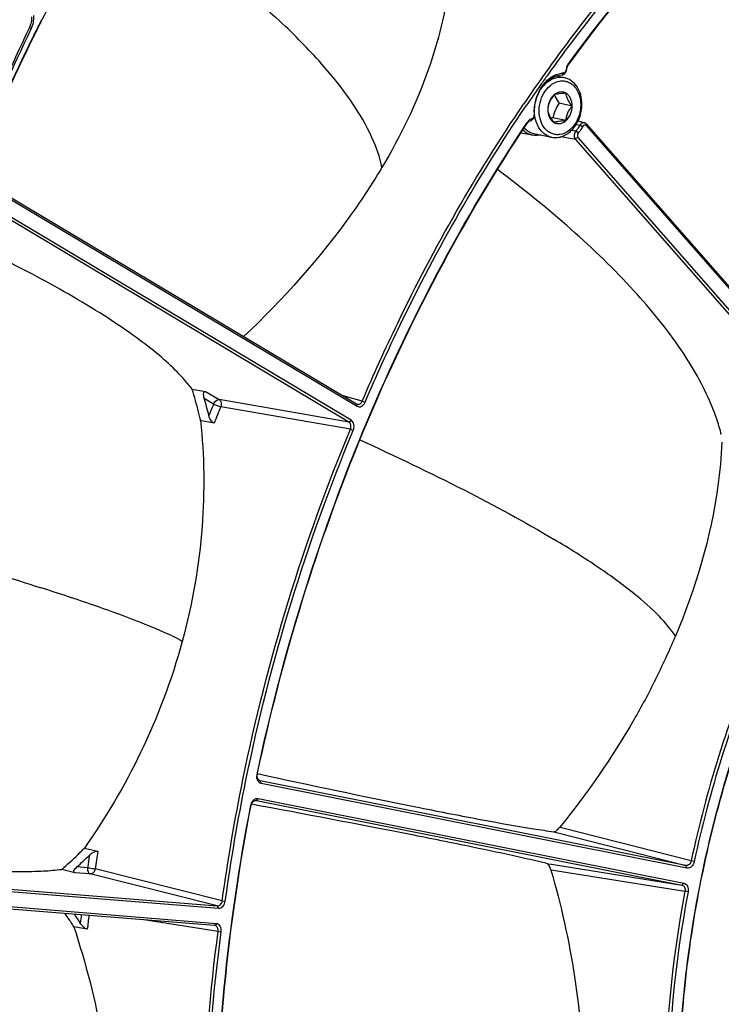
# Model space of a CAD drawing. Header units: millimetres. Extents: x 0 to 420, y -341 to 792.
# Tile 109 of 256: x 182 to 193, y 87 to 102. Entities that reach past the tile are written whole.
import ezdxf

# ---------------------------------------------------------------- set-up
doc = ezdxf.new("R2010")
doc.units = ezdxf.units.MM
doc.header["$LTSCALE"] = 23.1
doc.layers.get('0').update_dxf_attribs({"linetype": 'CONTINUOUS'})

msp = doc.modelspace()

# ---------------------------------------------------------------- linework, layer by layer
at = {"color": 7, "linetype": 'Continuous'}
for p, q in [((190.7924, 101.7063), (190.7958, 101.7242)), ((190.6144, 101.5389), (190.7318, 101.5146)), ((190.7258, 101.5844), (190.7019, 101.5552)), ((190.8578, 101.0774), (190.6557, 101.1192)), ((190.2764, 100.9411), (190.2805, 100.9521)), ((190.1671, 100.8239), (190.1755, 100.8365)), ((190.1673, 100.8238), (190.1755, 100.8365)), ((190.1755, 100.8365), (190.1731, 100.82)), ((190.2181, 100.8524), (190.2267, 100.8544)), ((190.7638, 100.8544), (190.5617, 100.8963)), ((190.9209, 100.7962), (190.976, 100.7826)), ((191.047, 100.8206), (190.9482, 100.8458)), ((191.0183, 100.7602), (190.976, 100.7826)), ((191.0699, 100.7789), (195.3931, 95.851)), ((191.073, 100.804), (195.3902, 95.8829)), ((190.2523, 100.6282), (190.0684, 100.6587)), ((190.2708, 100.6552), (190.5423, 100.599)), ((190.9069, 100.5662), (190.6812, 100.6041)), ((190.9126, 100.6918), (190.8474, 100.7031)), ((190.9506, 100.6634), (190.9126, 100.6918)), ((190.9069, 100.5662), (195.2241, 95.6451)), ((190.9419, 100.5958), (195.2651, 95.6679)), ((181.6187, 100.0139), (187.5553, 96.4726)), ((181.6291, 100.0381), (187.5472, 96.5079)), ((187.4297, 96.2293), (181.513, 99.7587)), ((187.4639, 96.2558), (181.5285, 99.7963)), ((185.0257, 96.732), (185.231, 96.6982)), ((185.231, 96.6982), (185.4405, 96.5732)), ((185.211, 96.5929), (185.355, 96.507)), ((187.4297, 96.2293), (185.4405, 96.5732)), ((187.6359, 96.5511), (187.3443, 96.6289)), ((187.6359, 96.5511), (187.6795, 96.5331)), ((187.4537, 96.1188), (185.4646, 96.4631)), ((187.5472, 96.5079), (187.5553, 96.4726)), ((185.1705, 96.2494), (185.1547, 96.2526)), ((185.1705, 96.2494), (185.1547, 96.2526)), ((185.3619, 96.2114), (185.1705, 96.2494)), ((187.4297, 96.2293), (187.4639, 96.2558)), ((187.4537, 96.1188), (187.4975, 96.1011)), ((192.4434, 92.9448), (192.4382, 92.9325)), ((184.8728, 92.8646), (184.8715, 92.8599)), ((184.8729, 92.8646), (184.8716, 92.8598)), ((186.0211, 90.8221), (186.0251, 90.8211)), ((186.071, 90.7244), (186.0683, 90.7251)), ((186.071, 90.7244), (186.0683, 90.7251)), ((186.0859, 90.6854), (186.071, 90.7244)), ((192.6027, 89.4262), (186.071, 90.7244)), ((192.6177, 89.3871), (186.0859, 90.6854)), ((185.9262, 90.3524), (185.9304, 90.3522)), ((186.0083, 90.4242), (186.0102, 90.4238)), ((186.0102, 90.4238), (186.0083, 90.4241)), ((186.039, 90.4537), (186.0102, 90.4238)), ((186.0102, 90.4238), (192.542, 89.1255)), ((186.039, 90.4537), (192.5708, 89.1554)), ((190.5776, 89.9433), (190.6362, 89.9283)), ((190.6362, 89.9283), (192.6027, 89.4262)), ((190.6958, 90.0021), (190.6637, 90.0103)), ((192.6821, 89.4955), (190.6958, 90.0021)), ((183.3707, 89.6917), (183.3924, 89.6869)), ((183.3707, 89.6917), (183.3924, 89.6869)), ((183.3924, 89.6869), (183.5767, 89.6457)), ((190.4785, 89.4534), (190.5393, 89.4438)), ((190.5393, 89.4438), (192.542, 89.1255)), ((192.6177, 89.3871), (192.6027, 89.4262)), ((192.73, 89.4852), (192.6821, 89.4955)), ((178.5724, 89.3239), (185.4282, 88.7687)), ((178.5776, 89.3601), (185.4115, 88.8067)), ((183.2234, 89.3149), (183.0228, 89.366)), ((183.4617, 89.2956), (183.2234, 89.3149)), ((183.42, 89.3906), (183.2563, 89.4039)), ((185.4115, 88.8067), (183.4617, 89.2956)), ((185.4868, 88.8852), (183.5369, 89.3737)), ((190.5318, 89.3586), (190.5652, 89.3533)), ((190.5652, 89.3533), (192.5883, 89.0312)), ((192.5708, 89.1554), (192.542, 89.1255)), ((185.3707, 88.5034), (178.5509, 89.0556)), ((185.3964, 88.5326), (178.5554, 89.0866)), ((192.6362, 89.0221), (192.5883, 89.0312)), ((185.4868, 88.8852), (185.5336, 88.8785)), ((185.4115, 88.8067), (185.4282, 88.7687)), ((185.4236, 88.4146), (184.2823, 88.5915)), ((185.3707, 88.5034), (185.3964, 88.5326)), ((183.2395, 88.4802), (183.2086, 88.4858)), ((183.2395, 88.4802), (183.2086, 88.4858)), ((183.4157, 88.4482), (183.2395, 88.4802)), ((185.3743, 88.503), (185.3707, 88.5034)), ((185.4236, 88.4146), (185.4704, 88.4083))]:
    msp.add_line(p, q, dxfattribs=at)
for centre, radius, start, end in [((217.9018, 84.7514), 39.3609, 151.59011, 153.36147), ((210.2174, 87.477), 24.2899, 141.03091, 144.49682), ((210.2272, 87.4724), 24.2537, 141.03097, 144.50138), ((221.6161, 83.618), 43.3149, 154.47627, 159.81134), ((182.2363, 102.4212), 0.3237, 334.48988, 339.46993), ((182.2267, 102.4248), 0.3339, 339.45789, 344.28594), ((218.3424, 84.5389), 39.8555, 153.37245, 153.66449), ((218.3006, 84.5484), 39.8085, 153.35763, 153.65001), ((221.5615, 83.6293), 43.2299, 154.47629, 159.81139), ((219.1459, 84.1521), 40.7472, 153.84327, 159.32997), ((218.413, 84.504), 39.9342, 153.66445, 153.83287), ((218.3735, 84.5122), 39.8898, 153.64997, 153.83288), ((219.1068, 84.1601), 40.7033, 153.84324, 159.32119), ((210.7741, 87.0775), 24.9751, 144.49219, 145.83167), ((210.6641, 87.1574), 24.7923, 144.495, 144.93118), ((190.7391, 101.257), 0.3276, 92.31763, 98.1013), ((190.9191, 101.6343), 0.1519, 179.53025, 181.77635), ((190.9726, 101.6401), 0.2003, 178.38104, 181.31989), ((210.8409, 87.0336), 25.0081, 144.93185, 145.83458), ((190.9563, 100.9847), 0.6813, 180.1229, 182.75445), ((190.9432, 100.9841), 0.6682, 182.7594, 183.69067), ((190.2605, 100.7903), 0.095, 118.61895, 123.64685), ((188.9954, 101.6927), 1.4896, 325.75388, 326.30218), ((190.2066, 100.9115), 0.0605, 289.35728, 297.52582), ((189.1839, 101.5675), 1.2632, 326.28241, 327.21624), ((190.253, 100.8093), 0.0745, 95.44082, 101.55254), ((190.7425, 98.5331), 2.3701, 94.37537, 95.20222), ((191.0332, 100.7697), 0.0529, 52.58505, 61.63349), ((194.0598, 101.2098), 3.0208, 187.57383, 188.2009), ((192.3629, 97.596), 3.3194, 115.34721, 116.13953), ((179.539, 105.1413), 9.7773, 329.06044, 329.2053), ((183.3662, 95.4977), 2.0681, 36.64146, 38.65569), ((179.1531, 94.896), 6.1528, 13.97876, 17.36097), ((179.2178, 94.8451), 6.2428, 13.74452, 16.25823), ((178.9576, 94.8452), 6.3549, 13.22425, 13.99769), ((211.8029, 85.5771), 28.6174, 157.54663, 157.93307), ((211.8269, 85.5687), 28.5247, 157.54671, 158.09285), ((178.9087, 94.8336), 6.4051, 12.79924, 13.22472), ((182.192, 97.2687), 11.1259, 333.36197, 337.06208), ((186.1751, 90.7895), 0.1575, 168.07251, 177.73763), ((186.0824, 90.3221), 0.1591, 164.12722, 169.02152), ((186.0796, 90.3229), 0.1562, 159.22148, 164.13414), ((179.4554, 93.5237), 5.4784, 310.63052, 314.18834), ((179.5729, 93.5214), 5.5246, 311.81493, 314.54202), ((179.3489, 93.6343), 5.6319, 314.18121, 314.92495), ((179.3084, 93.6749), 5.6893, 314.92476, 315.56354), ((212.7238, 85.2451), 29.5956, 171.5701, 171.94798), ((212.735, 85.2431), 29.4888, 171.41378, 171.94795), ((179.1554, 86.0143), 4.7473, 32.92634, 34.29557), ((179.296, 85.9821), 4.7594, 32.5459, 34.49774), ((179.0977, 85.9767), 4.8161, 32.30513, 32.92808), ((179.0528, 85.9484), 4.8692, 31.40754, 32.30463), ((212.5893, 85.0062), 29.4941, 172.86591, 173.11364), ((212.5886, 85.0058), 29.3753, 172.85492, 173.27039)]:
    msp.add_arc(centre, radius, start, end, dxfattribs=at)
for points, knots in [([(198.1, 108.1037), (196.6933, 107.3937), (193.9809, 105.5143), (191.7862, 103.066), (190.7924, 101.7063)], [0, 0, 0, 0, 0.4833888, 1, 1, 1, 1]), ([(198.0917, 108.1199), (196.6873, 107.4084), (193.98, 105.5284), (191.7884, 103.0823), (190.7958, 101.7242)], [0, 0, 0, 0, 0.483441, 1, 1, 1, 1]), ([(183.7554, 104.3752), (184.2383, 104.0592), (185.1406, 103.4311), (185.9913, 102.7323), (186.3726, 102.3766)], [0, 0, 0, 0, 0.525339, 1, 1, 1, 1]), ([(188.9742, 102.9854), (188.9169, 102.5247), (188.6694, 101.5296), (188.2204, 100.6098), (187.9378, 100.1357)], [0, 0, 0, 0, 0.4568551, 1, 1, 1, 1]), ([(182.5505, 102.2564), (182.5521, 102.2597), (182.5429, 102.2714), (182.5348, 102.2773), (182.5284, 102.2818)], [0, 0, 0, 0, 0.3185312, 1, 1, 1, 1]), ([(187.9382, 100.133), (187.9062, 100.2926), (187.7833, 100.6424), (187.4663, 101.1785), (186.9884, 101.7737), (186.5948, 102.1693), (186.3726, 102.3766)], [0, 0, 0, 0, 0.1761424, 0.3970682, 0.67126, 1, 1, 1, 1]), ([(190.7958, 101.7242), (190.7912, 101.7181), (190.7749, 101.6912), (190.7673, 101.6592), (190.7671, 101.6355)], [0, 0, 0, 0, 0.2443193, 1, 1, 1, 1]), ([(190.275, 100.9832), (190.2748, 101.0541), (190.2961, 101.1954), (190.3849, 101.3829), (190.5195, 101.5239), (190.636, 101.5733), (190.6929, 101.5814)], [0, 0, 0, 0, 0.2707644, 0.5359641, 0.780659, 1, 1, 1, 1]), ([(190.2805, 100.9521), (190.2758, 101.0249), (190.2915, 101.1717), (190.3799, 101.3665), (190.5203, 101.5099), (190.6436, 101.5529), (190.7019, 101.5552)], [0, 0, 0, 0, 0.2712857, 0.5384034, 0.7829523, 1, 1, 1, 1]), ([(190.3392, 101.269), (190.3593, 101.3106), (190.4079, 101.3868), (190.505, 101.4736), (190.6169, 101.5214), (190.6957, 101.5221), (190.7318, 101.5146)], [0, 0, 0, 0, 0.2796066, 0.5390529, 0.7767561, 1, 1, 1, 1]), ([(190.7019, 101.5552), (190.7192, 101.5559), (190.7557, 101.5779), (190.7699, 101.6153), (190.7724, 101.6355)], [0, 0, 0, 0, 0.4597259, 1, 1, 1, 1]), ([(190.7258, 101.5844), (190.7286, 101.5845), (190.7404, 101.5866), (190.7504, 101.5949), (190.7558, 101.6022)], [0, 0, 0, 0, 0.2328576, 1, 1, 1, 1]), ([(191.0071, 101.1033), (191.0071, 101.1517), (190.9953, 101.2463), (190.9402, 101.3738), (190.8508, 101.4709), (190.7718, 101.5063), (190.7318, 101.5146)], [0, 0, 0, 0, 0.2726303, 0.5295244, 0.7699139, 1, 1, 1, 1]), ([(190.3508, 101.0035), (190.3508, 101.0576), (190.3672, 101.1653), (190.435, 101.3083), (190.5377, 101.416), (190.6461, 101.4623), (190.7322, 101.4641), (190.7933, 101.4491), (190.8494, 101.4185), (190.916, 101.3572), (190.9745, 101.2479), (190.9889, 101.1483), (190.9889, 101.0965)], [0, 0, 0, 0, 0.1414048, 0.2798883, 0.4077022, 0.5223086, 0.5765383, 0.6302075, 0.6848478, 0.7417723, 0.8646857, 1, 1, 1, 1]), ([(190.5759, 101.2456), (190.5487, 101.2131), (190.5123, 101.1603), (190.488, 101.0814), (190.4831, 101.0418), (190.4819, 101.0226)], [0, 0, 0, 0, 0.5158421, 0.7656734, 1, 1, 1, 1]), ([(190.5759, 101.2456), (190.5459, 101.219), (190.4984, 101.148), (190.4819, 101.065), (190.4819, 101.0226)], [0, 0, 0, 0, 0.4860686, 1, 1, 1, 1]), ([(190.7638, 101.273), (190.7499, 101.2813), (190.719, 101.2934), (190.6686, 101.2943), (190.6189, 101.2781), (190.5895, 101.2577), (190.5759, 101.2456)], [0, 0, 0, 0, 0.2393962, 0.4790414, 0.7302177, 1, 1, 1, 1]), ([(190.7638, 101.273), (190.7254, 101.2714), (190.662, 101.2679), (190.5991, 101.2549), (190.5759, 101.2456)], [0, 0, 0, 0, 0.6060898, 1, 1, 1, 1]), ([(190.5835, 101.2488), (190.5879, 101.238), (190.6082, 101.1928), (190.6344, 101.1505), (190.6557, 101.1192)], [0, 0, 0, 0, 0.2354813, 1, 1, 1, 1]), ([(190.8578, 101.0774), (190.8578, 101.1173), (190.8464, 101.177), (190.8056, 101.2409), (190.7784, 101.2643), (190.7638, 101.273)], [0, 0, 0, 0, 0.5319082, 0.7742251, 1, 1, 1, 1]), ([(190.8578, 101.0774), (190.8445, 101.0937), (190.8196, 101.1263), (190.7893, 101.1766), (190.7705, 101.2259), (190.7651, 101.2581), (190.7638, 101.273)], [0, 0, 0, 0, 0.2868705, 0.5581935, 0.7963451, 1, 1, 1, 1]), ([(187.6359, 96.5511), (187.8077, 96.9543), (188.5222, 98.5287), (189.3851, 100.0365), (190.1099, 101.1041)], [0, 0, 0, 0, 0.2535513, 1, 1, 1, 1]), ([(187.6795, 96.5331), (187.851, 96.9356), (188.5642, 98.507), (189.4254, 100.012), (190.1488, 101.0778)], [0, 0, 0, 0, 0.2535497, 1, 1, 1, 1]), ([(190.9889, 101.0965), (190.9889, 101.0424), (190.9725, 100.9347), (190.9047, 100.7917), (190.802, 100.6841), (190.6936, 100.6378), (190.6075, 100.6359), (190.5464, 100.6509), (190.4903, 100.6815), (190.4237, 100.7428), (190.3652, 100.8521), (190.3508, 100.9517), (190.3508, 101.0035)], [0, 0, 0, 0, 0.1414048, 0.2798883, 0.4077022, 0.5223086, 0.5765383, 0.6302075, 0.6848478, 0.7417723, 0.8646857, 1, 1, 1, 1]), ([(190.5423, 100.599), (190.5704, 100.5932), (190.6294, 100.59), (190.7165, 100.6112), (190.7979, 100.656), (190.8952, 100.7441), (190.9823, 100.8947), (191.0071, 101.0333), (191.0071, 101.1033)], [0, 0, 0, 0, 0.1110706, 0.2246766, 0.3428896, 0.4668429, 0.7291984, 1, 1, 1, 1]), ([(190.6557, 101.1192), (190.6331, 101.0846), (190.5928, 101.0136), (190.5698, 100.9352), (190.5617, 100.8963)], [0, 0, 0, 0, 0.5098683, 1, 1, 1, 1]), ([(190.7638, 100.8544), (190.7938, 100.881), (190.8413, 100.9521), (190.8578, 101.0351), (190.8578, 101.0774)], [0, 0, 0, 0, 0.4860686, 1, 1, 1, 1]), ([(190.7638, 100.8544), (190.7651, 100.8736), (190.7699, 100.9132), (190.7943, 100.9921), (190.8307, 101.0449), (190.8578, 101.0774)], [0, 0, 0, 0, 0.2343266, 0.4841579, 1, 1, 1, 1]), ([(190.2346, 100.8579), (190.2499, 100.8658), (190.2752, 100.8957), (190.2819, 100.9331), (190.2805, 100.9521)], [0, 0, 0, 0, 0.4758918, 1, 1, 1, 1]), ([(190.2459, 100.8835), (190.2495, 100.885), (190.2638, 100.8941), (190.2723, 100.9105), (190.275, 100.923)], [0, 0, 0, 0, 0.2302595, 1, 1, 1, 1]), ([(190.5423, 100.599), (190.508, 100.6061), (190.4396, 100.6355), (190.3583, 100.7165), (190.3025, 100.8258), (190.2852, 100.9089), (190.2813, 100.9522)], [0, 0, 0, 0, 0.2247146, 0.4627437, 0.7213361, 1, 1, 1, 1]), ([(190.4819, 101.0226), (190.4831, 101.0077), (190.4885, 100.9755), (190.5073, 100.9263), (190.5376, 100.876), (190.5626, 100.8434), (190.5759, 100.827)], [0, 0, 0, 0, 0.2036549, 0.4418065, 0.7131295, 1, 1, 1, 1]), ([(190.4819, 101.0226), (190.4819, 100.9827), (190.4933, 100.923), (190.5341, 100.8591), (190.5613, 100.8357), (190.5759, 100.827)], [0, 0, 0, 0, 0.5319082, 0.7742251, 1, 1, 1, 1]), ([(186.0211, 90.8221), (186.3993, 92.6185), (187.4711, 96.1054), (189.1743, 99.3351), (190.1671, 100.8239)], [0, 0, 0, 0, 0.5063896, 1, 1, 1, 1]), ([(186.0251, 90.8211), (186.4033, 92.6172), (187.4753, 96.1035), (189.1797, 99.3321), (190.1731, 100.82)], [0, 0, 0, 0, 0.5064075, 1, 1, 1, 1]), ([(190.1731, 100.82), (190.176, 100.8242), (190.1876, 100.8389), (190.2047, 100.8498), (190.2181, 100.8524)], [0, 0, 0, 0, 0.2726063, 1, 1, 1, 1]), ([(190.5759, 100.827), (190.5898, 100.8187), (190.6207, 100.8066), (190.6711, 100.8057), (190.7208, 100.8219), (190.7502, 100.8423), (190.7638, 100.8544)], [0, 0, 0, 0, 0.2393962, 0.4790414, 0.7302177, 1, 1, 1, 1]), ([(190.5759, 100.827), (190.5991, 100.8363), (190.662, 100.8493), (190.7254, 100.8528), (190.7638, 100.8544)], [0, 0, 0, 0, 0.3939102, 1, 1, 1, 1]), ([(190.976, 100.7826), (190.9714, 100.7744), (190.9524, 100.7427), (190.9305, 100.7127), (190.9126, 100.6918)], [0, 0, 0, 0, 0.254481, 1, 1, 1, 1]), ([(191.0183, 100.7602), (191.0133, 100.7515), (190.9931, 100.7177), (190.9697, 100.6857), (190.9506, 100.6634)], [0, 0, 0, 0, 0.254481, 1, 1, 1, 1]), ([(191.047, 100.8206), (191.0344, 100.8239), (191.0035, 100.8183), (190.9836, 100.7958), (190.976, 100.7826)], [0, 0, 0, 0, 0.4612339, 1, 1, 1, 1]), ([(191.0699, 100.7789), (191.0622, 100.7841), (191.0387, 100.7862), (191.0236, 100.7697), (191.0183, 100.7602)], [0, 0, 0, 0, 0.4592134, 1, 1, 1, 1]), ([(190.2523, 100.6282), (190.2382, 100.6306), (190.1819, 100.6442), (190.1305, 100.6755), (190.0985, 100.705)], [0, 0, 0, 0, 0.2464797, 1, 1, 1, 1]), ([(190.1215, 100.7405), (190.1419, 100.719), (190.1878, 100.6821), (190.243, 100.6609), (190.2708, 100.6552)], [0, 0, 0, 0, 0.5099476, 1, 1, 1, 1]), ([(190.3734, 100.6338), (190.3633, 100.6312), (190.3235, 100.6232), (190.2821, 100.6233), (190.2523, 100.6282)], [0, 0, 0, 0, 0.2552298, 1, 1, 1, 1]), ([(190.9126, 100.6918), (190.8992, 100.676), (190.8834, 100.636), (190.8903, 100.5929), (190.9006, 100.5758)], [0, 0, 0, 0, 0.509196, 1, 1, 1, 1]), ([(187.9251, 100.1145), (187.7833, 99.8779), (187.1717, 98.9488), (186.423, 98.1143), (185.8156, 97.5404)], [0, 0, 0, 0, 0.2481638, 1, 1, 1, 1]), ([(192.9877, 96.5073), (192.8656, 96.7976), (192.5129, 97.4116), (191.7819, 98.3052), (190.8281, 99.2234), (190.1003, 99.8101), (189.7129, 100.1024)], [0, 0, 0, 0, 0.1924814, 0.4293541, 0.7034739, 1, 1, 1, 1]), ([(184.9813, 96.7895), (184.9149, 96.8726), (184.755, 97.0458), (184.4645, 97.3038), (184.0983, 97.582), (183.4716, 98.001), (182.5235, 98.5379), (181.7054, 98.9381), (181.2629, 99.1431)], [0, 0, 0, 0, 0.0720388, 0.1592186, 0.2628812, 0.3833158, 0.6696581, 1, 1, 1, 1]), ([(185.211, 96.5929), (185.2075, 96.6049), (185.2022, 96.628), (185.2003, 96.6568), (185.2035, 96.6771), (185.2085, 96.6894), (185.2181, 96.6983), (185.2268, 96.6989), (185.231, 96.6982)], [0, 0, 0, 0, 0.305082, 0.5775052, 0.6970228, 0.8027087, 0.8977418, 1, 1, 1, 1]), ([(185.355, 96.507), (185.3592, 96.517), (185.3769, 96.5486), (185.4144, 96.5774), (185.4405, 96.5732)], [0, 0, 0, 0, 0.2914729, 1, 1, 1, 1]), ([(185.4405, 96.5732), (185.456, 96.5638), (185.4772, 96.5246), (185.4724, 96.4831), (185.4646, 96.4631)], [0, 0, 0, 0, 0.4585205, 1, 1, 1, 1]), ([(187.5553, 96.4726), (187.5653, 96.4666), (187.5894, 96.4595), (187.6269, 96.469), (187.6589, 96.4951), (187.6738, 96.5196), (187.6795, 96.5331)], [0, 0, 0, 0, 0.2246605, 0.4579974, 0.7175064, 1, 1, 1, 1]), ([(187.5599, 96.5025), (187.5742, 96.4987), (187.6097, 96.5068), (187.6292, 96.535), (187.6359, 96.5511)], [0, 0, 0, 0, 0.4582341, 1, 1, 1, 1]), ([(185.355, 96.507), (185.3725, 96.4968), (185.4085, 96.4806), (185.4458, 96.4672), (185.4646, 96.4631)], [0, 0, 0, 0, 0.5135509, 1, 1, 1, 1]), ([(193.1463, 96.0372), (193.1368, 96.0752), (193.0933, 96.2349), (193.0367, 96.3909), (192.9877, 96.5073)], [0, 0, 0, 0, 0.2367705, 1, 1, 1, 1]), ([(185.1547, 96.2526), (185.2108, 95.7136), (185.2269, 94.5688), (185.0293, 93.4399), (184.8729, 92.8646)], [0, 0, 0, 0, 0.4761802, 1, 1, 1, 1]), ([(185.3619, 96.2114), (185.3516, 96.2134), (185.3317, 96.2279), (185.3027, 96.267), (185.288, 96.3034), (185.2819, 96.3284)], [0, 0, 0, 0, 0.2147413, 0.4743904, 1, 1, 1, 1]), ([(187.4537, 96.1188), (187.4622, 96.1386), (187.468, 96.1807), (187.4456, 96.2199), (187.4297, 96.2293)], [0, 0, 0, 0, 0.5387246, 1, 1, 1, 1]), ([(187.4975, 96.1011), (187.5091, 96.129), (187.5169, 96.1877), (187.486, 96.2426), (187.4639, 96.2558)], [0, 0, 0, 0, 0.5397318, 1, 1, 1, 1]), ([(185.4868, 88.8852), (185.5729, 89.5074), (185.9951, 91.9747), (186.7323, 94.3887), (187.4537, 96.1188)], [0, 0, 0, 0, 0.2509842, 1, 1, 1, 1]), ([(185.5336, 88.8785), (185.6195, 89.4998), (186.0411, 91.9633), (186.7771, 94.3737), (187.4975, 96.1011)], [0, 0, 0, 0, 0.2509842, 1, 1, 1, 1]), ([(187.6003, 95.9543), (188.1379, 95.7094), (189.1453, 95.229), (190.128, 94.6982), (190.579, 94.4292)], [0, 0, 0, 0, 0.5293565, 1, 1, 1, 1]), ([(193.1543, 95.9192), (193.1446, 95.6947), (193.0507, 94.6756), (192.7532, 93.6799), (192.4434, 92.9448)], [0, 0, 0, 0, 0.2197391, 1, 1, 1, 1]), ([(195.2249, 95.5279), (194.6184, 94.6324), (193.5759, 92.686), (192.9165, 90.581), (192.6821, 89.4955)], [0, 0, 0, 0, 0.4933946, 1, 1, 1, 1]), ([(195.2663, 95.5021), (194.6613, 94.6089), (193.6215, 92.6675), (192.9638, 90.5679), (192.73, 89.4852)], [0, 0, 0, 0, 0.4933946, 1, 1, 1, 1]), ([(179.7032, 94.5862), (180.2377, 94.4345), (181.2423, 94.1432), (182.2423, 93.8359), (182.7092, 93.6855)], [0, 0, 0, 0, 0.5310948, 1, 1, 1, 1]), ([(192.4443, 92.9433), (192.3729, 93.0519), (192.1731, 93.284), (191.7762, 93.6326), (191.233, 94.026), (190.8129, 94.2897), (190.579, 94.4292)], [0, 0, 0, 0, 0.1624671, 0.3802508, 0.6595628, 1, 1, 1, 1]), ([(184.8743, 92.8635), (184.7814, 92.9175), (184.5373, 93.0332), (184.0812, 93.2166), (183.4546, 93.4411), (182.9769, 93.5992), (182.7092, 93.6855)], [0, 0, 0, 0, 0.1390054, 0.3488209, 0.6361179, 1, 1, 1, 1]), ([(184.8716, 92.8598), (184.7124, 92.2755), (184.2969, 91.1703), (183.6969, 90.1559), (183.3707, 89.6917)], [0, 0, 0, 0, 0.5163183, 1, 1, 1, 1]), ([(193.7684, 79.5238), (193.3368, 80.4672), (192.6888, 82.519), (192.4322, 85.2161), (192.5427, 87.4352), (192.8693, 89.6658), (193.3521, 91.3009), (193.7747, 92.3448)], [0, 0, 0, 0, 0.2367361, 0.4861306, 0.6140796, 0.743007, 1, 1, 1, 1]), ([(193.7792, 79.5286), (193.3462, 80.4707), (192.6957, 82.5207), (192.4374, 85.2165), (192.547, 87.4349), (192.8732, 89.6649), (193.3562, 91.2996), (193.7792, 92.3431)], [0, 0, 0, 0, 0.2366788, 0.486069, 0.614031, 0.7429761, 1, 1, 1, 1]), ([(192.137, 92.2803), (192.0322, 92.0713), (191.6033, 91.2762), (191.0855, 90.5299), (190.6637, 90.0103)], [0, 0, 0, 0, 0.2589012, 1, 1, 1, 1]), ([(186.0353, 90.7226), (186.0322, 90.7277), (186.0208, 90.7504), (186.017, 90.7765), (186.0178, 90.7958)], [0, 0, 0, 0, 0.2361886, 1, 1, 1, 1]), ([(186.0683, 90.7251), (186.0518, 90.7293), (186.0221, 90.7609), (186.021, 90.8009), (186.0251, 90.8211)], [0, 0, 0, 0, 0.4520192, 1, 1, 1, 1]), ([(186.0281, 90.8351), (186.8365, 90.6601), (187.9642, 90.4208), (189.3364, 90.1515), (189.8985, 90.0498), (190.1408, 90.0097)], [0, 0, 0, 0, 0.5915088, 0.8243851, 1, 1, 1, 1]), ([(186.0859, 90.6854), (186.0809, 90.6864), (186.0604, 90.6928), (186.0438, 90.7089), (186.0353, 90.7226)], [0, 0, 0, 0, 0.2411531, 1, 1, 1, 1]), ([(185.923, 79.2308), (185.5543, 81.0295), (185.198, 84.7665), (185.5664, 88.4982), (185.9262, 90.3524)], [0, 0, 0, 0, 0.4929308, 1, 1, 1, 1]), ([(185.9304, 79.2322), (185.5606, 81.0304), (185.2028, 84.7668), (185.5706, 88.4981), (185.9304, 90.3522)], [0, 0, 0, 0, 0.4929111, 1, 1, 1, 1]), ([(185.9304, 90.3522), (185.9345, 90.3726), (185.9513, 90.4094), (185.9914, 90.4268), (186.0083, 90.4242)], [0, 0, 0, 0, 0.5497099, 1, 1, 1, 1]), ([(190.048, 89.5536), (189.8084, 89.607), (189.2496, 89.7253), (187.8786, 90.0003), (186.746, 90.2145), (185.9329, 90.3659)], [0, 0, 0, 0, 0.1756052, 0.408489, 1, 1, 1, 1]), ([(185.9335, 90.3784), (185.9359, 90.3846), (185.9463, 90.4076), (185.963, 90.428), (185.9782, 90.4388)], [0, 0, 0, 0, 0.2643151, 1, 1, 1, 1]), ([(185.9782, 90.4388), (185.9828, 90.4421), (186.001, 90.453), (186.0238, 90.4567), (186.039, 90.4537)], [0, 0, 0, 0, 0.2682949, 1, 1, 1, 1]), ([(190.1408, 90.0097), (190.1823, 90.0028), (190.3277, 89.9792), (190.4734, 89.9572), (190.5776, 89.9433)], [0, 0, 0, 0, 0.28596, 1, 1, 1, 1]), ([(190.5776, 89.9433), (190.5827, 89.9426), (190.5969, 89.9483), (190.6268, 89.9693), (190.6494, 89.9927), (190.6637, 90.0103)], [0, 0, 0, 0, 0.139265, 0.38716, 1, 1, 1, 1]), ([(178.6376, 89.6578), (179.137, 89.593), (180.063, 89.4819), (181.3135, 89.3688), (182.1843, 89.3279), (182.7192, 89.3379), (182.9307, 89.3543), (183.0228, 89.366)], [0, 0, 0, 0, 0.3431451, 0.6355086, 0.8555791, 0.9367012, 1, 1, 1, 1]), ([(183.448, 89.5838), (183.466, 89.6015), (183.4973, 89.6246), (183.5418, 89.6441), (183.5663, 89.6481), (183.5767, 89.6457)], [0, 0, 0, 0, 0.5171169, 0.7803531, 1, 1, 1, 1]), ([(190.4785, 89.4534), (190.4478, 89.461), (190.3046, 89.4957), (190.161, 89.5285), (190.048, 89.5536)], [0, 0, 0, 0, 0.2147187, 1, 1, 1, 1]), ([(190.5318, 89.3586), (190.5255, 89.3804), (190.5139, 89.4107), (190.4945, 89.4415), (190.4835, 89.4522), (190.4785, 89.4534)], [0, 0, 0, 0, 0.6141577, 0.8614256, 1, 1, 1, 1]), ([(192.6821, 89.4955), (192.678, 89.4752), (192.6607, 89.4382), (192.6195, 89.4228), (192.6027, 89.4262)], [0, 0, 0, 0, 0.5474336, 1, 1, 1, 1]), ([(192.73, 89.4852), (192.7238, 89.4565), (192.7027, 89.4154), (192.6552, 89.3867), (192.6293, 89.3848), (192.6177, 89.3871)], [0, 0, 0, 0, 0.5423527, 0.7820232, 1, 1, 1, 1]), ([(183.2234, 89.3149), (183.2195, 89.3159), (183.2122, 89.3192), (183.2074, 89.3301), (183.209, 89.3417), (183.216, 89.3587), (183.2318, 89.3803), (183.2474, 89.3959), (183.2563, 89.4039)], [0, 0, 0, 0, 0.1067884, 0.1969315, 0.2961785, 0.4116368, 0.6845084, 1, 1, 1, 1]), ([(183.42, 89.3906), (183.4173, 89.3701), (183.4193, 89.3322), (183.4463, 89.2995), (183.4617, 89.2956)], [0, 0, 0, 0, 0.5660864, 1, 1, 1, 1]), ([(183.42, 89.3906), (183.4294, 89.3897), (183.4685, 89.3853), (183.5076, 89.3796), (183.5369, 89.3737)], [0, 0, 0, 0, 0.2386825, 1, 1, 1, 1]), ([(183.5369, 89.3737), (183.5335, 89.3528), (183.518, 89.3151), (183.4789, 89.2943), (183.4617, 89.2956)], [0, 0, 0, 0, 0.5497444, 1, 1, 1, 1]), ([(190.5318, 89.3586), (190.6873, 88.8201), (190.9372, 87.6947), (191.1128, 85.5368), (190.8863, 83.9058), (190.5318, 82.9547)], [0, 0, 0, 0, 0.2590758, 0.5307765, 1, 1, 1, 1]), ([(192.542, 89.1255), (192.5589, 89.1222), (192.5909, 89.0922), (192.5923, 89.0515), (192.5883, 89.0312)], [0, 0, 0, 0, 0.4539318, 1, 1, 1, 1]), ([(192.5708, 89.1554), (192.5824, 89.1531), (192.6057, 89.1414), (192.6382, 89.0967), (192.6417, 89.0508), (192.6362, 89.0221)], [0, 0, 0, 0, 0.2193547, 0.4591176, 1, 1, 1, 1]), ([(192.5883, 89.0312), (192.3825, 87.9408), (192.1721, 85.7478), (192.3769, 83.552), (192.5883, 82.4934)], [0, 0, 0, 0, 0.5069003, 1, 1, 1, 1]), ([(192.6362, 89.0221), (192.4309, 87.9345), (192.2211, 85.7471), (192.4253, 83.5569), (192.6362, 82.5011)], [0, 0, 0, 0, 0.5069003, 1, 1, 1, 1]), ([(185.4115, 88.8067), (185.4292, 88.8053), (185.4691, 88.8255), (185.4841, 88.8642), (185.4868, 88.8852)], [0, 0, 0, 0, 0.4557122, 1, 1, 1, 1]), ([(185.4282, 88.7687), (185.4401, 88.7678), (185.4662, 88.7728), (185.5111, 88.8063), (185.5296, 88.8492), (185.5336, 88.8785)], [0, 0, 0, 0, 0.2185613, 0.4605803, 1, 1, 1, 1]), ([(183.4157, 88.4482), (183.4049, 88.4501), (183.3832, 88.4618), (183.3458, 88.4925), (183.3213, 88.5218), (183.308, 88.5426)], [0, 0, 0, 0, 0.2252314, 0.4923141, 1, 1, 1, 1]), ([(185.4704, 88.4083), (185.4724, 88.4233), (185.472, 88.4531), (185.4581, 88.4934), (185.432, 88.5231), (185.408, 88.5317), (185.3964, 88.5326)], [0, 0, 0, 0, 0.2837235, 0.5466895, 0.7828567, 1, 1, 1, 1]), ([(183.2086, 88.4858), (183.3942, 87.9259), (183.6953, 86.7597), (183.8627, 84.9829), (183.7122, 83.2893), (183.4019, 82.2459), (183.2086, 81.7805)], [0, 0, 0, 0, 0.2587573, 0.5262243, 0.778939, 1, 1, 1, 1]), ([(185.4236, 81.0217), (185.3417, 81.6242), (185.0948, 84.0811), (185.1826, 86.5699), (185.4236, 88.4146)], [0, 0, 0, 0, 0.2463293, 1, 1, 1, 1]), ([(185.4704, 81.0267), (185.3887, 81.6282), (185.1421, 84.0815), (185.2298, 86.5664), (185.4704, 88.4083)], [0, 0, 0, 0, 0.2463293, 1, 1, 1, 1]), ([(185.4236, 88.4146), (185.4263, 88.4343), (185.4229, 88.4734), (185.3906, 88.5005), (185.3743, 88.503)], [0, 0, 0, 0, 0.5473357, 1, 1, 1, 1])]:
    msp.add_open_spline(points, degree=3, knots=knots, dxfattribs=at)
for points in [[(182.56, 102.4466), (182.5626, 102.4091), (182.5584, 102.3706), (182.5482, 102.3344)], [(182.5902, 102.4637), (182.595, 102.3936), (182.5808, 102.3199), (182.5505, 102.2564)], [(190.7924, 101.7063), (190.78, 101.6891), (190.7731, 101.667), (190.7724, 101.6458)], [(190.7558, 101.6022), (190.7617, 101.6102), (190.7656, 101.6198), (190.7672, 101.6296)], [(190.7672, 101.6296), (190.7691, 101.6314), (190.7708, 101.6335), (190.7724, 101.6355)], [(190.275, 100.923), (190.2763, 100.9289), (190.2768, 100.9351), (190.2764, 100.9411)], [(190.1755, 100.8365), (190.179, 100.8418), (190.1829, 100.8468), (190.1872, 100.8515)], [(190.1872, 100.8515), (190.1933, 100.8583), (190.2002, 100.8644), (190.2078, 100.8694)], [(190.215, 100.8737), (190.2222, 100.8777), (190.23, 100.8807), (190.2381, 100.8823)], [(191.0583, 100.8162), (191.0548, 100.8181), (191.0509, 100.8196), (191.047, 100.8206)], [(191.073, 100.804), (191.0706, 100.8067), (191.0681, 100.8093), (191.0653, 100.8117)], [(190.9506, 100.6634), (190.9358, 100.6462), (190.9312, 100.6158), (190.9419, 100.5958)], [(190.9006, 100.5758), (190.9022, 100.5724), (190.9043, 100.5691), (190.9069, 100.5662)], [(187.5472, 96.5079), (187.5511, 96.5055), (187.5555, 96.5037), (187.5599, 96.5025)]]:
    msp.add_open_spline(points, degree=3, dxfattribs=at)

doc.saveas('drawing.dxf')
